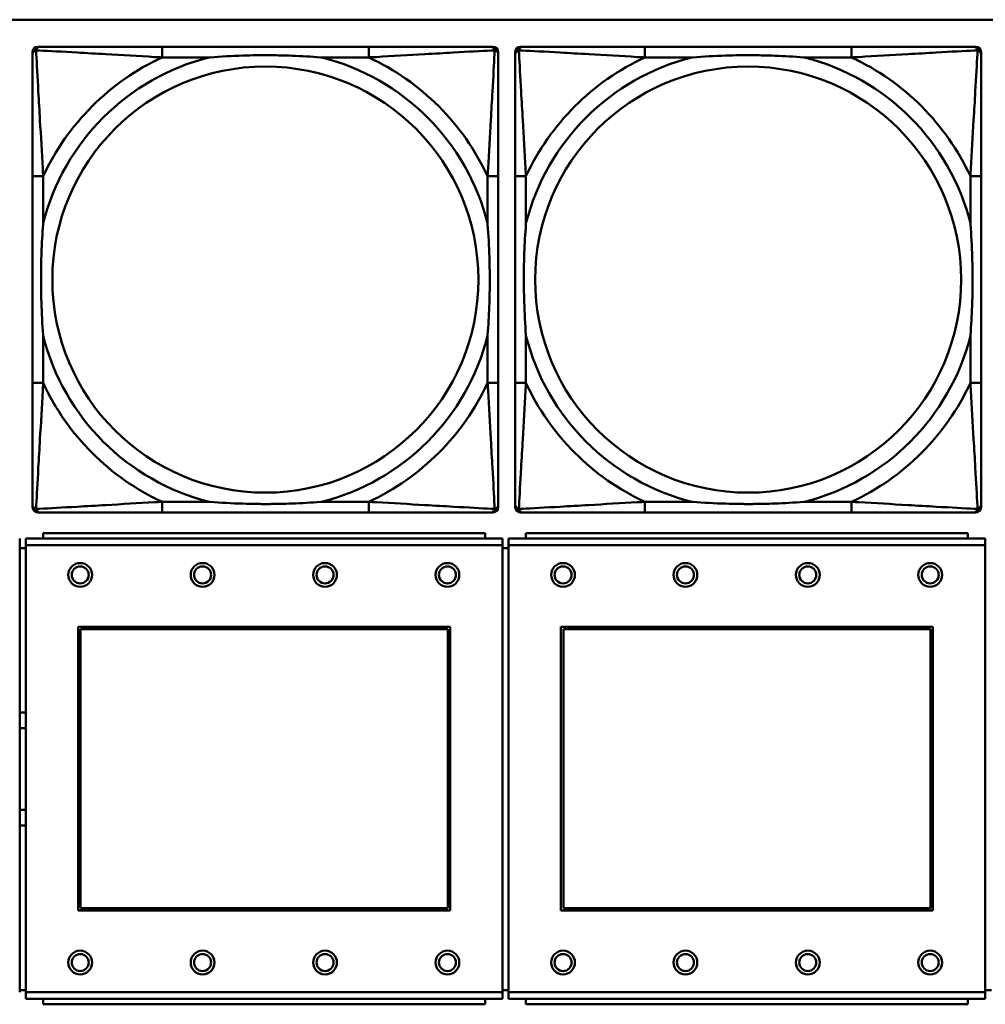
# Model space of a CAD drawing. Header units: inches. Extents: x 9.4 to 55.3, y 0.3 to 33.1.
# Tile 8 of 173: x 15.4 to 16.8, y 7.1 to 8.6. Entities that reach past the tile are written whole.
import ezdxf

# ---------------------------------------------------------------- set-up
doc = ezdxf.new("R2010")
doc.units = ezdxf.units.IN
doc.header["$MEASUREMENT"] = 0
doc.layers.add('Visible Edges(ANSI)', color=7, linetype='Continuous', lineweight=50)
doc.layers.add('Visible Tangent Edges(ANSI)', color=7, linetype='Continuous', lineweight=50)

msp = doc.modelspace()

# ---------------------------------------------------------------- linework, layer by layer
at = {"layer": 'Visible Edges(ANSI)'}
for p, q in [((14.6826, 8.5956), (31.7766, 8.5956)), ((15.4327, 7.8787), (15.4327, 8.548)), ((15.4406, 8.5559), (15.4445, 8.5559)), ((15.9272, 8.5559), (15.6232, 8.5559)), ((16.1059, 8.5559), (16.1098, 8.5559)), ((16.1177, 8.548), (16.1177, 8.5441)), ((16.1427, 7.8787), (16.1427, 8.548)), ((16.1506, 8.5559), (16.1545, 8.5559)), ((16.6372, 8.5559), (16.3332, 8.5559)), ((16.8159, 8.5559), (16.8198, 8.5559)), ((16.8277, 8.548), (16.8277, 8.5441)), ((15.4327, 8.3653), (15.4327, 8.0614)), ((16.1177, 8.0614), (16.1177, 8.3653)), ((16.1427, 8.3653), (16.1427, 8.0614)), ((16.8277, 8.0614), (16.8277, 8.3653)), ((16.1177, 7.8827), (16.1177, 7.8787)), ((16.8277, 7.8827), (16.8277, 7.8787)), ((16.1098, 7.8708), (15.4406, 7.8708)), ((15.6232, 7.8708), (15.9272, 7.8708)), ((16.8198, 7.8708), (16.1506, 7.8708)), ((16.3332, 7.8708), (16.6372, 7.8708)), ((16.0984, 7.8407), (15.4484, 7.8407)), ((15.4484, 7.8327), (15.4484, 7.8407)), ((16.0984, 7.8407), (16.0984, 7.8327)), ((16.8084, 7.8407), (16.1584, 7.8407)), ((16.1584, 7.8327), (16.1584, 7.8407)), ((16.8084, 7.8407), (16.8084, 7.8327)), ((15.4139, 7.8327), (15.4139, 7.8227)), ((15.4139, 7.1657), (15.4139, 7.8227)), ((16.1239, 7.8327), (15.4229, 7.8327)), ((15.4229, 7.8227), (15.4229, 7.8327)), ((15.4229, 7.8227), (15.4229, 7.1657)), ((16.1239, 7.8327), (16.1239, 7.8227)), ((16.1239, 7.1657), (16.1239, 7.8227)), ((16.8339, 7.8327), (16.1329, 7.8327)), ((16.1329, 7.8227), (16.1329, 7.8327)), ((16.1329, 7.8227), (16.1329, 7.1657)), ((16.8339, 7.8327), (16.8339, 7.8227)), ((16.8339, 7.1657), (16.8339, 7.8227)), ((15.4229, 7.8187), (15.4139, 7.8187)), ((16.1329, 7.8187), (16.1239, 7.8187)), ((15.4999, 7.2857), (15.4999, 7.7027)), ((15.4999, 7.7027), (16.0469, 7.7027)), ((15.5035, 7.6991), (16.0433, 7.6991)), ((15.5035, 7.2893), (15.5035, 7.6991)), ((16.0433, 7.6991), (16.0433, 7.2893)), ((16.0469, 7.7027), (16.0469, 7.2857)), ((16.2099, 7.2857), (16.2099, 7.7027)), ((16.2099, 7.7027), (16.7569, 7.7027)), ((16.2135, 7.6991), (16.7533, 7.6991)), ((16.2135, 7.2893), (16.2135, 7.6991)), ((16.7533, 7.6991), (16.7533, 7.2893)), ((16.7569, 7.7027), (16.7569, 7.2857)), ((16.0469, 7.2857), (15.4999, 7.2857)), ((16.0433, 7.2893), (15.5035, 7.2893)), ((16.7569, 7.2857), (16.2099, 7.2857)), ((16.7533, 7.2893), (16.2135, 7.2893)), ((15.4139, 7.1687), (15.4229, 7.1687)), ((16.1239, 7.1687), (16.1329, 7.1687)), ((16.8339, 7.1687), (16.8429, 7.1687)), ((15.4229, 7.1557), (15.4229, 7.1657)), ((15.4229, 7.1557), (16.1239, 7.1557)), ((15.4484, 7.1557), (15.4484, 7.1477)), ((16.0984, 7.1477), (16.0984, 7.1557)), ((16.1239, 7.1657), (16.1239, 7.1557)), ((16.1329, 7.1557), (16.1329, 7.1657)), ((16.1329, 7.1557), (16.8339, 7.1557)), ((16.1584, 7.1557), (16.1584, 7.1477)), ((16.8084, 7.1477), (16.8084, 7.1557)), ((16.8339, 7.1657), (16.8339, 7.1557)), ((16.0984, 7.1477), (15.4484, 7.1477)), ((16.8084, 7.1477), (16.1584, 7.1477))]:
    msp.add_line(p, q, dxfattribs=at)
for centre, radius in [((15.5029, 7.7791), 0.0175), ((15.5029, 7.7791), 0.0125), ((15.6829, 7.7791), 0.0175), ((15.6829, 7.7791), 0.0125), ((15.8629, 7.7791), 0.0175), ((15.8629, 7.7791), 0.0125), ((16.0429, 7.7791), 0.0175), ((16.0429, 7.7791), 0.0125), ((16.2129, 7.7791), 0.0175), ((16.2129, 7.7791), 0.0125), ((16.3929, 7.7791), 0.0175), ((16.3929, 7.7791), 0.0125), ((16.5729, 7.7791), 0.0175), ((16.5729, 7.7791), 0.0125), ((16.7529, 7.7791), 0.0175), ((16.7529, 7.7791), 0.0125), ((15.5029, 7.2091), 0.0175), ((15.6829, 7.2091), 0.0175), ((15.8629, 7.2091), 0.0175), ((16.0429, 7.2091), 0.0175), ((16.2129, 7.2091), 0.0175), ((16.3929, 7.2091), 0.0175), ((16.5729, 7.2091), 0.0175), ((16.7529, 7.2091), 0.0175), ((15.5029, 7.2091), 0.0125), ((15.6829, 7.2091), 0.0125), ((15.8629, 7.2091), 0.0125), ((16.0429, 7.2091), 0.0125), ((16.2129, 7.2091), 0.0125), ((16.3929, 7.2091), 0.0125), ((16.5729, 7.2091), 0.0125), ((16.7529, 7.2091), 0.0125)]:
    msp.add_circle(centre, radius, dxfattribs=at)
for centre, radius, start, end in [((15.4406, 8.548), 0.00787, 90, 180), ((15.4445, 8.5441), 0.0118, 90, 180), ((16.1059, 8.5441), 0.0118, 0, 90), ((16.1098, 8.548), 0.00787, 0, 90), ((16.1506, 8.548), 0.00787, 90, 180), ((16.1545, 8.5441), 0.0118, 90, 180), ((16.8159, 8.5441), 0.0118, 0, 90), ((16.8198, 8.548), 0.00787, 0, 90), ((15.4445, 7.8827), 0.0118, 180, 270), ((15.4406, 7.8787), 0.00787, 180, 270), ((16.1059, 7.8827), 0.0118, 270, 360), ((16.1098, 7.8787), 0.00787, 270, 0), ((16.1545, 7.8827), 0.0118, 180, 270), ((16.1506, 7.8787), 0.00787, 180, 270), ((16.8159, 7.8827), 0.0118, 270, 360), ((16.8198, 7.8787), 0.00787, 270, 0), ((15.4186, 7.4937), 0.083, 87.058, 93.2739), ((15.4186, 7.4937), 0.06, 85.9286, 94.5311), ((15.4186, 7.4937), 0.06, 265.4689, 274.0714), ((15.4186, 7.4937), 0.083, 266.7261, 272.942)]:
    msp.add_arc(centre, radius, start, end, dxfattribs=at)
for points, knots in [([(15.4327, 8.5441), (15.4327, 8.5292), (15.4327, 8.4876), (15.4327, 8.4469), (15.4327, 8.4204), (15.4327, 8.3925), (15.4327, 8.3653)], [-0.5252205, -0.5252205, -0.5252205, -0.5252205, -0.20743, -0.20743, -0.20743, 0, 0, 0, 0]), ([(15.6232, 8.5559), (15.6197, 8.5559), (15.6161, 8.5559), (15.6125, 8.5559), (15.5793, 8.5559), (15.5456, 8.5559), (15.5147, 8.5559), (15.4878, 8.5559), (15.4622, 8.5559), (15.4488, 8.5559), (15.4472, 8.5559), (15.4457, 8.5559), (15.4445, 8.5559)], [0, 0, 0, 0, 0.0272471, 0.0272471, 0.0272471, 0.2790553, 0.2790553, 0.2790553, 0.4988354, 0.4988354, 0.4988354, 0.5252205, 0.5252205, 0.5252205, 0.5252205]), ([(15.6925, 8.5401), (15.6929, 8.5402), (15.6933, 8.5402), (15.7098, 8.5414), (15.7259, 8.5423), (15.7489, 8.543), (15.7555, 8.5432), (15.7647, 8.5433), (15.7672, 8.5433), (15.7713, 8.5433), (15.7729, 8.5433), (15.776, 8.5433), (15.7775, 8.5433), (15.7811, 8.5433), (15.7832, 8.5433), (15.7893, 8.5432), (15.7935, 8.5432), (15.8032, 8.543), (15.8088, 8.5428), (15.8286, 8.5421), (15.8426, 8.5413), (15.8571, 8.5402), (15.8575, 8.5402), (15.858, 8.5401)], [-0.416114, -0.416114, -0.416114, -0.416114, -0.4127691, -0.4127691, -0.2896446, -0.2896446, -0.2388934, -0.2388934, -0.2201881, -0.2201881, -0.2080204, -0.2080204, -0.196499, -0.196499, -0.1809939, -0.1809939, -0.149741, -0.149741, -0.1073162, -0.1073162, 0, 0, 0.0033356, 0.0033356, 0.0033356, 0.0033356]), ([(16.1059, 8.5559), (16.091, 8.5559), (16.0494, 8.5559), (16.0088, 8.5559), (15.9822, 8.5559), (15.9544, 8.5559), (15.9272, 8.5559)], [-0.5252205, -0.5252205, -0.5252205, -0.5252205, -0.20743, -0.20743, -0.20743, 0, 0, 0, 0]), ([(16.1177, 8.3653), (16.1177, 8.3689), (16.1177, 8.3725), (16.1177, 8.3761), (16.1177, 8.4093), (16.1177, 8.443), (16.1177, 8.4739), (16.1177, 8.5008), (16.1177, 8.5264), (16.1177, 8.5398), (16.1177, 8.5414), (16.1177, 8.5428), (16.1177, 8.5441)], [0, 0, 0, 0, 0.0272471, 0.0272471, 0.0272471, 0.2790553, 0.2790553, 0.2790553, 0.4988354, 0.4988354, 0.4988354, 0.5252205, 0.5252205, 0.5252205, 0.5252205]), ([(16.1427, 8.5441), (16.1427, 8.5292), (16.1427, 8.4876), (16.1427, 8.4469), (16.1427, 8.4204), (16.1427, 8.3925), (16.1427, 8.3653)], [-0.5252205, -0.5252205, -0.5252205, -0.5252205, -0.20743, -0.20743, -0.20743, 0, 0, 0, 0]), ([(16.3332, 8.5559), (16.3297, 8.5559), (16.3261, 8.5559), (16.3225, 8.5559), (16.2893, 8.5559), (16.2556, 8.5559), (16.2247, 8.5559), (16.1978, 8.5559), (16.1722, 8.5559), (16.1588, 8.5559), (16.1572, 8.5559), (16.1557, 8.5559), (16.1545, 8.5559)], [0, 0, 0, 0, 0.0272471, 0.0272471, 0.0272471, 0.2790553, 0.2790553, 0.2790553, 0.4988354, 0.4988354, 0.4988354, 0.5252205, 0.5252205, 0.5252205, 0.5252205]), ([(16.4025, 8.5401), (16.4029, 8.5402), (16.4033, 8.5402), (16.4198, 8.5414), (16.4359, 8.5423), (16.4589, 8.543), (16.4655, 8.5432), (16.4747, 8.5433), (16.4772, 8.5433), (16.4813, 8.5433), (16.4829, 8.5433), (16.486, 8.5433), (16.4875, 8.5433), (16.4911, 8.5433), (16.4932, 8.5433), (16.4993, 8.5432), (16.5035, 8.5432), (16.5132, 8.543), (16.5188, 8.5428), (16.5386, 8.5421), (16.5526, 8.5413), (16.5671, 8.5402), (16.5675, 8.5402), (16.568, 8.5401)], [-0.416114, -0.416114, -0.416114, -0.416114, -0.4127691, -0.4127691, -0.2896446, -0.2896446, -0.2388934, -0.2388934, -0.2201881, -0.2201881, -0.2080204, -0.2080204, -0.196499, -0.196499, -0.1809939, -0.1809939, -0.149741, -0.149741, -0.1073162, -0.1073162, 0, 0, 0.0033356, 0.0033356, 0.0033356, 0.0033356]), ([(16.8159, 8.5559), (16.801, 8.5559), (16.7594, 8.5559), (16.7188, 8.5559), (16.6922, 8.5559), (16.6644, 8.5559), (16.6372, 8.5559)], [-0.5252205, -0.5252205, -0.5252205, -0.5252205, -0.20743, -0.20743, -0.20743, 0, 0, 0, 0]), ([(16.8277, 8.3653), (16.8277, 8.3689), (16.8277, 8.3725), (16.8277, 8.3761), (16.8277, 8.4093), (16.8277, 8.443), (16.8277, 8.4739), (16.8277, 8.5008), (16.8277, 8.5264), (16.8277, 8.5398), (16.8277, 8.5414), (16.8277, 8.5428), (16.8277, 8.5441)], [0, 0, 0, 0, 0.0272471, 0.0272471, 0.0272471, 0.2790553, 0.2790553, 0.2790553, 0.4988354, 0.4988354, 0.4988354, 0.5252205, 0.5252205, 0.5252205, 0.5252205]), ([(15.4484, 8.1306), (15.4484, 8.1311), (15.4484, 8.1315), (15.4471, 8.148), (15.4463, 8.1641), (15.4456, 8.187), (15.4454, 8.1937), (15.4453, 8.2029), (15.4453, 8.2054), (15.4453, 8.2094), (15.4453, 8.211), (15.4453, 8.2142), (15.4453, 8.2157), (15.4453, 8.2193), (15.4453, 8.2213), (15.4453, 8.2275), (15.4454, 8.2316), (15.4456, 8.2414), (15.4458, 8.247), (15.4465, 8.2667), (15.4473, 8.2808), (15.4484, 8.2952), (15.4484, 8.2957), (15.4484, 8.2961)], [-0.416114, -0.416114, -0.416114, -0.416114, -0.4127691, -0.4127691, -0.2896446, -0.2896446, -0.2388934, -0.2388934, -0.2201881, -0.2201881, -0.2080204, -0.2080204, -0.196499, -0.196499, -0.1809939, -0.1809939, -0.149741, -0.149741, -0.1073162, -0.1073162, 0, 0, 0.0033356, 0.0033356, 0.0033356, 0.0033356]), ([(16.102, 8.2961), (16.102, 8.2957), (16.102, 8.2952), (16.1033, 8.2787), (16.1041, 8.2627), (16.1048, 8.2397), (16.105, 8.233), (16.1051, 8.2238), (16.1051, 8.2214), (16.1051, 8.2173), (16.1051, 8.2157), (16.1052, 8.2126), (16.1051, 8.211), (16.1051, 8.2075), (16.1051, 8.2054), (16.1051, 8.1992), (16.105, 8.1951), (16.1048, 8.1854), (16.1046, 8.1798), (16.1039, 8.16), (16.1031, 8.146), (16.102, 8.1315), (16.102, 8.1311), (16.102, 8.1306)], [-0.416114, -0.416114, -0.416114, -0.416114, -0.4127691, -0.4127691, -0.2896446, -0.2896446, -0.2388934, -0.2388934, -0.2201881, -0.2201881, -0.2080204, -0.2080204, -0.196499, -0.196499, -0.1809939, -0.1809939, -0.149741, -0.149741, -0.1073162, -0.1073162, 0, 0, 0.0033356, 0.0033356, 0.0033356, 0.0033356]), ([(16.1584, 8.1306), (16.1584, 8.1311), (16.1584, 8.1315), (16.1571, 8.148), (16.1563, 8.1641), (16.1556, 8.187), (16.1554, 8.1937), (16.1553, 8.2029), (16.1553, 8.2054), (16.1553, 8.2094), (16.1553, 8.211), (16.1553, 8.2142), (16.1553, 8.2157), (16.1553, 8.2193), (16.1553, 8.2213), (16.1553, 8.2275), (16.1554, 8.2316), (16.1556, 8.2414), (16.1558, 8.247), (16.1565, 8.2667), (16.1573, 8.2808), (16.1584, 8.2952), (16.1584, 8.2957), (16.1584, 8.2961)], [-0.416114, -0.416114, -0.416114, -0.416114, -0.4127691, -0.4127691, -0.2896446, -0.2896446, -0.2388934, -0.2388934, -0.2201881, -0.2201881, -0.2080204, -0.2080204, -0.196499, -0.196499, -0.1809939, -0.1809939, -0.149741, -0.149741, -0.1073162, -0.1073162, 0, 0, 0.0033356, 0.0033356, 0.0033356, 0.0033356]), ([(16.812, 8.2961), (16.812, 8.2957), (16.812, 8.2952), (16.8133, 8.2787), (16.8141, 8.2627), (16.8148, 8.2397), (16.815, 8.233), (16.8151, 8.2238), (16.8151, 8.2214), (16.8151, 8.2173), (16.8151, 8.2157), (16.8152, 8.2126), (16.8151, 8.211), (16.8151, 8.2075), (16.8151, 8.2054), (16.8151, 8.1992), (16.815, 8.1951), (16.8148, 8.1854), (16.8146, 8.1798), (16.8139, 8.16), (16.8131, 8.146), (16.812, 8.1315), (16.812, 8.1311), (16.812, 8.1306)], [-0.416114, -0.416114, -0.416114, -0.416114, -0.4127691, -0.4127691, -0.2896446, -0.2896446, -0.2388934, -0.2388934, -0.2201881, -0.2201881, -0.2080204, -0.2080204, -0.196499, -0.196499, -0.1809939, -0.1809939, -0.149741, -0.149741, -0.1073162, -0.1073162, 0, 0, 0.0033356, 0.0033356, 0.0033356, 0.0033356]), ([(15.4327, 8.0614), (15.4327, 8.0342), (15.4327, 8.0063), (15.4327, 7.9798), (15.4327, 7.9391), (15.4327, 7.8975), (15.4327, 7.8827)], [3.9382945, 3.9382945, 3.9382945, 3.9382945, 4.1457245, 4.1457245, 4.1457245, 4.463515, 4.463515, 4.463515, 4.463515]), ([(16.1177, 7.8827), (16.1177, 7.8975), (16.1177, 7.9391), (16.1177, 7.9798), (16.1177, 8.0063), (16.1177, 8.0342), (16.1177, 8.0614)], [-0.5252205, -0.5252205, -0.5252205, -0.5252205, -0.20743, -0.20743, -0.20743, 0, 0, 0, 0]), ([(16.1427, 8.0614), (16.1427, 8.0342), (16.1427, 8.0063), (16.1427, 7.9798), (16.1427, 7.9391), (16.1427, 7.8975), (16.1427, 7.8827)], [3.9382945, 3.9382945, 3.9382945, 3.9382945, 4.1457245, 4.1457245, 4.1457245, 4.463515, 4.463515, 4.463515, 4.463515]), ([(16.8277, 7.8827), (16.8277, 7.8975), (16.8277, 7.9391), (16.8277, 7.9798), (16.8277, 8.0063), (16.8277, 8.0342), (16.8277, 8.0614)], [-0.5252205, -0.5252205, -0.5252205, -0.5252205, -0.20743, -0.20743, -0.20743, 0, 0, 0, 0]), ([(15.858, 7.8866), (15.8575, 7.8866), (15.8571, 7.8865), (15.8426, 7.8854), (15.8286, 7.8846), (15.8088, 7.8839), (15.8032, 7.8838), (15.7935, 7.8836), (15.7893, 7.8835), (15.7832, 7.8834), (15.7811, 7.8834), (15.7775, 7.8834), (15.776, 7.8834), (15.7729, 7.8834), (15.7713, 7.8834), (15.7672, 7.8834), (15.7647, 7.8835), (15.7555, 7.8836), (15.7489, 7.8837), (15.7259, 7.8844), (15.7098, 7.8853), (15.6933, 7.8865), (15.6929, 7.8866), (15.6925, 7.8866)], [-0.4149464, -0.4149464, -0.4149464, -0.4149464, -0.41162, -0.41162, -0.3046026, -0.3046026, -0.2622958, -0.2622958, -0.23113, -0.23113, -0.215668, -0.215668, -0.2041787, -0.2041787, -0.1920448, -0.1920448, -0.1733916, -0.1733916, -0.1227817, -0.1227817, 0, 0, 0.0033356, 0.0033356, 0.0033356, 0.0033356]), ([(16.568, 7.8866), (16.5675, 7.8866), (16.5671, 7.8865), (16.5526, 7.8854), (16.5386, 7.8846), (16.5188, 7.8839), (16.5132, 7.8838), (16.5035, 7.8836), (16.4993, 7.8835), (16.4932, 7.8834), (16.4911, 7.8834), (16.4875, 7.8834), (16.486, 7.8834), (16.4829, 7.8834), (16.4813, 7.8834), (16.4772, 7.8834), (16.4747, 7.8835), (16.4655, 7.8836), (16.4589, 7.8837), (16.4359, 7.8844), (16.4198, 7.8853), (16.4033, 7.8865), (16.4029, 7.8866), (16.4025, 7.8866)], [-0.4149464, -0.4149464, -0.4149464, -0.4149464, -0.41162, -0.41162, -0.3046026, -0.3046026, -0.2622958, -0.2622958, -0.23113, -0.23113, -0.215668, -0.215668, -0.2041787, -0.2041787, -0.1920448, -0.1920448, -0.1733916, -0.1733916, -0.1227817, -0.1227817, 0, 0, 0.0033356, 0.0033356, 0.0033356, 0.0033356]), ([(15.4445, 7.8708), (15.4594, 7.8708), (15.501, 7.8708), (15.5416, 7.8708), (15.5682, 7.8708), (15.596, 7.8708), (15.6232, 7.8708)], [-0.5252205, -0.5252205, -0.5252205, -0.5252205, -0.20743, -0.20743, -0.20743, 0, 0, 0, 0]), ([(15.9272, 7.8708), (15.9544, 7.8708), (15.9822, 7.8708), (16.0088, 7.8708), (16.0494, 7.8708), (16.091, 7.8708), (16.1059, 7.8708)], [3.9382945, 3.9382945, 3.9382945, 3.9382945, 4.1457245, 4.1457245, 4.1457245, 4.463515, 4.463515, 4.463515, 4.463515]), ([(16.1545, 7.8708), (16.1694, 7.8708), (16.211, 7.8708), (16.2516, 7.8708), (16.2782, 7.8708), (16.306, 7.8708), (16.3332, 7.8708)], [-0.5252205, -0.5252205, -0.5252205, -0.5252205, -0.20743, -0.20743, -0.20743, 0, 0, 0, 0]), ([(16.6372, 7.8708), (16.6644, 7.8708), (16.6922, 7.8708), (16.7188, 7.8708), (16.7594, 7.8708), (16.801, 7.8708), (16.8159, 7.8708)], [3.9382945, 3.9382945, 3.9382945, 3.9382945, 4.1457245, 4.1457245, 4.1457245, 4.463515, 4.463515, 4.463515, 4.463515])]:
    msp.add_open_spline(points, degree=3, knots=knots, dxfattribs=at)
at = {"layer": 'Visible Tangent Edges(ANSI)'}
for p, q in [((15.6232, 8.5559), (15.6232, 8.5401)), ((15.9272, 8.5559), (15.9272, 8.5401)), ((16.3332, 8.5559), (16.3332, 8.5401)), ((16.6372, 8.5559), (16.6372, 8.5401)), ((15.6232, 8.5401), (15.6925, 8.5401)), ((15.858, 8.5401), (15.9272, 8.5401)), ((16.3332, 8.5401), (16.4025, 8.5401)), ((16.568, 8.5401), (16.6372, 8.5401)), ((15.4484, 8.3653), (15.4327, 8.3653)), ((15.4484, 8.2961), (15.4484, 8.3653)), ((16.1177, 8.3653), (16.102, 8.3653)), ((16.102, 8.3653), (16.102, 8.2961)), ((16.1584, 8.3653), (16.1427, 8.3653)), ((16.1584, 8.2961), (16.1584, 8.3653)), ((16.8277, 8.3653), (16.812, 8.3653)), ((16.812, 8.3653), (16.812, 8.2961)), ((15.4484, 8.0614), (15.4484, 8.1306)), ((16.102, 8.1306), (16.102, 8.0614)), ((16.1584, 8.0614), (16.1584, 8.1306)), ((16.812, 8.1306), (16.812, 8.0614)), ((15.4484, 8.0614), (15.4327, 8.0614)), ((16.1177, 8.0614), (16.102, 8.0614)), ((16.1584, 8.0614), (16.1427, 8.0614)), ((16.8277, 8.0614), (16.812, 8.0614)), ((15.6232, 7.8866), (15.6232, 7.8708)), ((15.6925, 7.8866), (15.6232, 7.8866)), ((15.9272, 7.8866), (15.858, 7.8866)), ((15.9272, 7.8866), (15.9272, 7.8708)), ((16.3332, 7.8866), (16.3332, 7.8708)), ((16.4025, 7.8866), (16.3332, 7.8866)), ((16.6372, 7.8866), (16.568, 7.8866)), ((16.6372, 7.8866), (16.6372, 7.8708)), ((15.4229, 7.8227), (16.1239, 7.8227)), ((16.1329, 7.8227), (16.8339, 7.8227)), ((16.1239, 7.1657), (15.4229, 7.1657)), ((16.8339, 7.1657), (16.1329, 7.1657))]:
    msp.add_line(p, q, dxfattribs=at)
for centre in [(15.7752, 8.2134), (16.4852, 8.2134)]:
    msp.add_circle(centre, 0.3133, dxfattribs=at)
for centre, radius, start, end in [((15.7752, 8.2134), 0.3371, 104.2103, 165.7897), ((15.7752, 8.2134), 0.3604, 114.9407, 155.0593), ((15.7752, 8.2134), 0.3371, 14.2103, 75.7897), ((15.7752, 8.2134), 0.3604, 24.9407, 65.0593), ((16.4852, 8.2134), 0.3371, 104.2103, 165.7897), ((16.4852, 8.2134), 0.3604, 114.9407, 155.0593), ((16.4852, 8.2134), 0.3371, 14.2103, 75.7897), ((16.4852, 8.2134), 0.3604, 24.9407, 65.0593), ((15.7752, 8.2134), 0.3371, 194.2103, 255.7897), ((15.7752, 8.2134), 0.3371, 284.2103, 345.7897), ((16.4852, 8.2134), 0.3371, 194.2103, 255.7897), ((16.4852, 8.2134), 0.3371, 284.2103, 345.7897), ((15.7752, 8.2134), 0.3604, 204.9407, 245.0593), ((15.7752, 8.2134), 0.3604, 294.9407, 335.0593), ((16.4852, 8.2134), 0.3604, 204.9407, 245.0593), ((16.4852, 8.2134), 0.3604, 294.9407, 335.0593)]:
    msp.add_arc(centre, radius, start, end, dxfattribs=at)
for points, knots in [([(15.4327, 8.5441), (15.4327, 8.5447), (15.4328, 8.5452), (15.433, 8.5462), (15.4332, 8.5467), (15.4335, 8.5473), (15.4336, 8.5476), (15.4339, 8.5479), (15.434, 8.5481), (15.4343, 8.5485), (15.4346, 8.5487), (15.4353, 8.5493), (15.4358, 8.5497), (15.4368, 8.5502), (15.4374, 8.5504), (15.438, 8.5506)], [-0.02627331, -0.02627331, -0.02627331, -0.02627331, -0.02158775, -0.02158775, -0.01736415, -0.01736415, -0.0147244, -0.0147244, -0.01307456, -0.01307456, -0.00977487, -0.00977487, -0.00449537, -0.00449537, 0.00012419, 0.00012419, 0.00012419, 0.00012419]), ([(15.438, 8.5506), (15.4381, 8.5512), (15.4384, 8.5517), (15.4389, 8.5528), (15.4392, 8.5533), (15.4398, 8.554), (15.4401, 8.5542), (15.4405, 8.5546), (15.4406, 8.5547), (15.441, 8.5549), (15.4413, 8.5551), (15.4419, 8.5554), (15.4423, 8.5556), (15.4433, 8.5558), (15.4439, 8.5559), (15.4445, 8.5559)], [-0.00012419, -0.00012419, -0.00012419, -0.00012419, 0.00449537, 0.00449537, 0.00977487, 0.00977487, 0.01307456, 0.01307456, 0.0147244, 0.0147244, 0.01736415, 0.01736415, 0.02158775, 0.02158775, 0.02627331, 0.02627331, 0.02627331, 0.02627331]), ([(15.4484, 8.3653), (15.4482, 8.3691), (15.448, 8.3728), (15.4465, 8.4002), (15.4451, 8.4244), (15.4429, 8.4622), (15.442, 8.4763), (15.4401, 8.5115), (15.439, 8.5316), (15.4382, 8.5471), (15.4381, 8.5489), (15.438, 8.5506)], [0, 0, 0, 0, 0.0278591, 0.0278591, 0.201273, 0.201273, 0.3066357, 0.3066357, 0.475216, 0.475216, 0.5007189, 0.5007189, 0.5007189, 0.5007189]), ([(15.438, 8.5506), (15.4397, 8.5505), (15.4415, 8.5504), (15.4569, 8.5496), (15.4771, 8.5485), (15.5123, 8.5465), (15.5263, 8.5457), (15.5642, 8.5435), (15.5884, 8.5421), (15.6157, 8.5405), (15.6195, 8.5403), (15.6232, 8.5401)], [-0.5007189, -0.5007189, -0.5007189, -0.5007189, -0.475216, -0.475216, -0.3066357, -0.3066357, -0.201273, -0.201273, -0.0278591, -0.0278591, 0, 0, 0, 0]), ([(15.9272, 8.5401), (15.9309, 8.5403), (15.9347, 8.5405), (15.962, 8.5421), (15.9862, 8.5435), (16.0241, 8.5457), (16.0381, 8.5465), (16.0734, 8.5485), (16.0935, 8.5496), (16.1089, 8.5504), (16.1107, 8.5505), (16.1124, 8.5506)], [0, 0, 0, 0, 0.0278591, 0.0278591, 0.201273, 0.201273, 0.3066357, 0.3066357, 0.475216, 0.475216, 0.5007189, 0.5007189, 0.5007189, 0.5007189]), ([(16.1124, 8.5506), (16.1123, 8.5489), (16.1123, 8.5471), (16.1114, 8.5316), (16.1104, 8.5115), (16.1084, 8.4763), (16.1075, 8.4622), (16.1053, 8.4244), (16.1039, 8.4002), (16.1024, 8.3728), (16.1022, 8.3691), (16.102, 8.3653)], [-0.5007189, -0.5007189, -0.5007189, -0.5007189, -0.475216, -0.475216, -0.3066357, -0.3066357, -0.201273, -0.201273, -0.0278591, -0.0278591, 0, 0, 0, 0]), ([(16.1059, 8.5559), (16.1065, 8.5559), (16.1071, 8.5558), (16.1081, 8.5556), (16.1085, 8.5554), (16.1092, 8.5551), (16.1094, 8.5549), (16.1098, 8.5547), (16.1099, 8.5546), (16.1103, 8.5542), (16.1106, 8.554), (16.1112, 8.5533), (16.1115, 8.5528), (16.112, 8.5517), (16.1123, 8.5512), (16.1124, 8.5506)], [-0.02627331, -0.02627331, -0.02627331, -0.02627331, -0.02158775, -0.02158775, -0.01736415, -0.01736415, -0.0147244, -0.0147244, -0.01307456, -0.01307456, -0.00977487, -0.00977487, -0.00449537, -0.00449537, 0.00012419, 0.00012419, 0.00012419, 0.00012419]), ([(16.1124, 8.5506), (16.113, 8.5504), (16.1136, 8.5502), (16.1146, 8.5497), (16.1151, 8.5493), (16.1158, 8.5487), (16.1161, 8.5485), (16.1164, 8.5481), (16.1165, 8.5479), (16.1168, 8.5476), (16.1169, 8.5473), (16.1172, 8.5467), (16.1174, 8.5462), (16.1176, 8.5452), (16.1177, 8.5447), (16.1177, 8.5441)], [-0.00012419, -0.00012419, -0.00012419, -0.00012419, 0.00449537, 0.00449537, 0.00977487, 0.00977487, 0.01307456, 0.01307456, 0.0147244, 0.0147244, 0.01736415, 0.01736415, 0.02158775, 0.02158775, 0.02627331, 0.02627331, 0.02627331, 0.02627331]), ([(16.1427, 8.5441), (16.1427, 8.5447), (16.1428, 8.5452), (16.143, 8.5462), (16.1432, 8.5467), (16.1435, 8.5473), (16.1436, 8.5476), (16.1439, 8.5479), (16.144, 8.5481), (16.1443, 8.5485), (16.1446, 8.5487), (16.1453, 8.5493), (16.1458, 8.5497), (16.1468, 8.5502), (16.1474, 8.5504), (16.148, 8.5506)], [-0.02627331, -0.02627331, -0.02627331, -0.02627331, -0.02158775, -0.02158775, -0.01736415, -0.01736415, -0.0147244, -0.0147244, -0.01307456, -0.01307456, -0.00977487, -0.00977487, -0.00449537, -0.00449537, 0.00012419, 0.00012419, 0.00012419, 0.00012419]), ([(16.148, 8.5506), (16.1481, 8.5512), (16.1484, 8.5517), (16.1489, 8.5528), (16.1492, 8.5533), (16.1498, 8.554), (16.1501, 8.5542), (16.1505, 8.5546), (16.1506, 8.5547), (16.151, 8.5549), (16.1513, 8.5551), (16.1519, 8.5554), (16.1523, 8.5556), (16.1533, 8.5558), (16.1539, 8.5559), (16.1545, 8.5559)], [-0.00012419, -0.00012419, -0.00012419, -0.00012419, 0.00449537, 0.00449537, 0.00977487, 0.00977487, 0.01307456, 0.01307456, 0.0147244, 0.0147244, 0.01736415, 0.01736415, 0.02158775, 0.02158775, 0.02627331, 0.02627331, 0.02627331, 0.02627331]), ([(16.1584, 8.3653), (16.1582, 8.3691), (16.158, 8.3728), (16.1565, 8.4002), (16.1551, 8.4244), (16.1529, 8.4622), (16.152, 8.4763), (16.1501, 8.5115), (16.149, 8.5316), (16.1482, 8.5471), (16.1481, 8.5489), (16.148, 8.5506)], [0, 0, 0, 0, 0.0278591, 0.0278591, 0.201273, 0.201273, 0.3066357, 0.3066357, 0.475216, 0.475216, 0.5007189, 0.5007189, 0.5007189, 0.5007189]), ([(16.148, 8.5506), (16.1497, 8.5505), (16.1515, 8.5504), (16.1669, 8.5496), (16.1871, 8.5485), (16.2223, 8.5465), (16.2363, 8.5457), (16.2742, 8.5435), (16.2984, 8.5421), (16.3257, 8.5405), (16.3295, 8.5403), (16.3332, 8.5401)], [-0.5007189, -0.5007189, -0.5007189, -0.5007189, -0.475216, -0.475216, -0.3066357, -0.3066357, -0.201273, -0.201273, -0.0278591, -0.0278591, 0, 0, 0, 0]), ([(16.6372, 8.5401), (16.6409, 8.5403), (16.6447, 8.5405), (16.672, 8.5421), (16.6962, 8.5435), (16.7341, 8.5457), (16.7481, 8.5465), (16.7834, 8.5485), (16.8035, 8.5496), (16.8189, 8.5504), (16.8207, 8.5505), (16.8224, 8.5506)], [0, 0, 0, 0, 0.0278591, 0.0278591, 0.201273, 0.201273, 0.3066357, 0.3066357, 0.475216, 0.475216, 0.5007189, 0.5007189, 0.5007189, 0.5007189]), ([(16.8224, 8.5506), (16.8223, 8.5489), (16.8223, 8.5471), (16.8214, 8.5316), (16.8204, 8.5115), (16.8184, 8.4763), (16.8175, 8.4622), (16.8153, 8.4244), (16.8139, 8.4002), (16.8124, 8.3728), (16.8122, 8.3691), (16.812, 8.3653)], [-0.5007189, -0.5007189, -0.5007189, -0.5007189, -0.475216, -0.475216, -0.3066357, -0.3066357, -0.201273, -0.201273, -0.0278591, -0.0278591, 0, 0, 0, 0]), ([(16.8159, 8.5559), (16.8165, 8.5559), (16.8171, 8.5558), (16.8181, 8.5556), (16.8185, 8.5554), (16.8192, 8.5551), (16.8194, 8.5549), (16.8198, 8.5547), (16.8199, 8.5546), (16.8203, 8.5542), (16.8206, 8.554), (16.8212, 8.5533), (16.8215, 8.5528), (16.822, 8.5517), (16.8223, 8.5512), (16.8224, 8.5506)], [-0.02627331, -0.02627331, -0.02627331, -0.02627331, -0.02158775, -0.02158775, -0.01736415, -0.01736415, -0.0147244, -0.0147244, -0.01307456, -0.01307456, -0.00977487, -0.00977487, -0.00449537, -0.00449537, 0.00012419, 0.00012419, 0.00012419, 0.00012419]), ([(16.8224, 8.5506), (16.823, 8.5504), (16.8236, 8.5502), (16.8246, 8.5497), (16.8251, 8.5493), (16.8258, 8.5487), (16.8261, 8.5485), (16.8264, 8.5481), (16.8265, 8.5479), (16.8268, 8.5476), (16.8269, 8.5473), (16.8272, 8.5467), (16.8274, 8.5462), (16.8276, 8.5452), (16.8277, 8.5447), (16.8277, 8.5441)], [-0.00012419, -0.00012419, -0.00012419, -0.00012419, 0.00449537, 0.00449537, 0.00977487, 0.00977487, 0.01307456, 0.01307456, 0.0147244, 0.0147244, 0.01736415, 0.01736415, 0.02158775, 0.02158775, 0.02627331, 0.02627331, 0.02627331, 0.02627331]), ([(15.438, 7.8761), (15.4381, 7.8778), (15.4382, 7.8797), (15.439, 7.8951), (15.4401, 7.9152), (15.442, 7.9504), (15.4429, 7.9645), (15.4451, 8.0023), (15.4465, 8.0265), (15.448, 8.0539), (15.4482, 8.0577), (15.4484, 8.0614)], [-4.4390134, -4.4390134, -4.4390134, -4.4390134, -4.4135105, -4.4135105, -4.2449302, -4.2449302, -4.1395675, -4.1395675, -3.9661536, -3.9661536, -3.9382945, -3.9382945, -3.9382945, -3.9382945]), ([(16.102, 8.0614), (16.1022, 8.0577), (16.1024, 8.0539), (16.1039, 8.0265), (16.1053, 8.0023), (16.1075, 7.9645), (16.1084, 7.9504), (16.1104, 7.9152), (16.1114, 7.8951), (16.1123, 7.8797), (16.1123, 7.8778), (16.1124, 7.8761)], [0, 0, 0, 0, 0.0278591, 0.0278591, 0.201273, 0.201273, 0.3066357, 0.3066357, 0.475216, 0.475216, 0.5007189, 0.5007189, 0.5007189, 0.5007189]), ([(16.148, 7.8761), (16.1481, 7.8778), (16.1482, 7.8797), (16.149, 7.8951), (16.1501, 7.9152), (16.152, 7.9504), (16.1529, 7.9645), (16.1551, 8.0023), (16.1565, 8.0265), (16.158, 8.0539), (16.1582, 8.0577), (16.1584, 8.0614)], [-4.4390134, -4.4390134, -4.4390134, -4.4390134, -4.4135105, -4.4135105, -4.2449302, -4.2449302, -4.1395675, -4.1395675, -3.9661536, -3.9661536, -3.9382945, -3.9382945, -3.9382945, -3.9382945]), ([(16.812, 8.0614), (16.8122, 8.0577), (16.8124, 8.0539), (16.8139, 8.0265), (16.8153, 8.0023), (16.8175, 7.9645), (16.8184, 7.9504), (16.8204, 7.9152), (16.8214, 7.8951), (16.8223, 7.8797), (16.8223, 7.8778), (16.8224, 7.8761)], [0, 0, 0, 0, 0.0278591, 0.0278591, 0.201273, 0.201273, 0.3066357, 0.3066357, 0.475216, 0.475216, 0.5007189, 0.5007189, 0.5007189, 0.5007189]), ([(15.438, 7.8761), (15.4374, 7.8763), (15.4368, 7.8765), (15.4358, 7.8771), (15.4353, 7.8774), (15.4346, 7.878), (15.4343, 7.8783), (15.434, 7.8787), (15.4339, 7.8788), (15.4336, 7.8792), (15.4335, 7.8794), (15.4332, 7.8801), (15.433, 7.8805), (15.4328, 7.8815), (15.4327, 7.882), (15.4327, 7.8827)], [-0.00012419, -0.00012419, -0.00012419, -0.00012419, 0.00449537, 0.00449537, 0.00977487, 0.00977487, 0.01307456, 0.01307456, 0.0147244, 0.0147244, 0.01736415, 0.01736415, 0.02158775, 0.02158775, 0.02627331, 0.02627331, 0.02627331, 0.02627331]), ([(15.6232, 7.8866), (15.6195, 7.8864), (15.6157, 7.8862), (15.5884, 7.8847), (15.5642, 7.8832), (15.5263, 7.881), (15.5123, 7.8802), (15.4771, 7.8782), (15.4569, 7.8771), (15.4415, 7.8763), (15.4397, 7.8762), (15.438, 7.8761)], [0, 0, 0, 0, 0.0278591, 0.0278591, 0.201273, 0.201273, 0.3066357, 0.3066357, 0.475216, 0.475216, 0.5007189, 0.5007189, 0.5007189, 0.5007189]), ([(16.1124, 7.8761), (16.1107, 7.8762), (16.1089, 7.8763), (16.0935, 7.8771), (16.0734, 7.8782), (16.0381, 7.8802), (16.0241, 7.881), (15.9862, 7.8832), (15.962, 7.8847), (15.9347, 7.8862), (15.9309, 7.8864), (15.9272, 7.8866)], [-4.4390134, -4.4390134, -4.4390134, -4.4390134, -4.4135105, -4.4135105, -4.2449302, -4.2449302, -4.1395675, -4.1395675, -3.9661536, -3.9661536, -3.9382945, -3.9382945, -3.9382945, -3.9382945]), ([(16.1177, 7.8827), (16.1177, 7.882), (16.1176, 7.8815), (16.1174, 7.8805), (16.1172, 7.8801), (16.1169, 7.8794), (16.1168, 7.8792), (16.1165, 7.8788), (16.1164, 7.8787), (16.1161, 7.8783), (16.1158, 7.878), (16.1151, 7.8774), (16.1146, 7.8771), (16.1136, 7.8765), (16.113, 7.8763), (16.1124, 7.8761)], [-0.02627331, -0.02627331, -0.02627331, -0.02627331, -0.02158775, -0.02158775, -0.01736415, -0.01736415, -0.0147244, -0.0147244, -0.01307456, -0.01307456, -0.00977487, -0.00977487, -0.00449537, -0.00449537, 0.00012419, 0.00012419, 0.00012419, 0.00012419]), ([(16.148, 7.8761), (16.1474, 7.8763), (16.1468, 7.8765), (16.1458, 7.8771), (16.1453, 7.8774), (16.1446, 7.878), (16.1443, 7.8783), (16.144, 7.8787), (16.1439, 7.8788), (16.1436, 7.8792), (16.1435, 7.8794), (16.1432, 7.8801), (16.143, 7.8805), (16.1428, 7.8815), (16.1427, 7.882), (16.1427, 7.8827)], [-0.00012419, -0.00012419, -0.00012419, -0.00012419, 0.00449537, 0.00449537, 0.00977487, 0.00977487, 0.01307456, 0.01307456, 0.0147244, 0.0147244, 0.01736415, 0.01736415, 0.02158775, 0.02158775, 0.02627331, 0.02627331, 0.02627331, 0.02627331]), ([(16.3332, 7.8866), (16.3295, 7.8864), (16.3257, 7.8862), (16.2984, 7.8847), (16.2742, 7.8832), (16.2363, 7.881), (16.2223, 7.8802), (16.1871, 7.8782), (16.1669, 7.8771), (16.1515, 7.8763), (16.1497, 7.8762), (16.148, 7.8761)], [0, 0, 0, 0, 0.0278591, 0.0278591, 0.201273, 0.201273, 0.3066357, 0.3066357, 0.475216, 0.475216, 0.5007189, 0.5007189, 0.5007189, 0.5007189]), ([(16.8224, 7.8761), (16.8207, 7.8762), (16.8189, 7.8763), (16.8035, 7.8771), (16.7834, 7.8782), (16.7481, 7.8802), (16.7341, 7.881), (16.6962, 7.8832), (16.672, 7.8847), (16.6447, 7.8862), (16.6409, 7.8864), (16.6372, 7.8866)], [-4.4390134, -4.4390134, -4.4390134, -4.4390134, -4.4135105, -4.4135105, -4.2449302, -4.2449302, -4.1395675, -4.1395675, -3.9661536, -3.9661536, -3.9382945, -3.9382945, -3.9382945, -3.9382945]), ([(16.8277, 7.8827), (16.8277, 7.882), (16.8276, 7.8815), (16.8274, 7.8805), (16.8272, 7.8801), (16.8269, 7.8794), (16.8268, 7.8792), (16.8265, 7.8788), (16.8264, 7.8787), (16.8261, 7.8783), (16.8258, 7.878), (16.8251, 7.8774), (16.8246, 7.8771), (16.8236, 7.8765), (16.823, 7.8763), (16.8224, 7.8761)], [-0.02627331, -0.02627331, -0.02627331, -0.02627331, -0.02158775, -0.02158775, -0.01736415, -0.01736415, -0.0147244, -0.0147244, -0.01307456, -0.01307456, -0.00977487, -0.00977487, -0.00449537, -0.00449537, 0.00012419, 0.00012419, 0.00012419, 0.00012419]), ([(15.4445, 7.8708), (15.4439, 7.8708), (15.4433, 7.8709), (15.4423, 7.8712), (15.4419, 7.8713), (15.4413, 7.8717), (15.441, 7.8718), (15.4406, 7.8721), (15.4405, 7.8722), (15.4401, 7.8725), (15.4398, 7.8728), (15.4392, 7.8735), (15.4389, 7.874), (15.4384, 7.875), (15.4381, 7.8755), (15.438, 7.8761)], [-0.02627331, -0.02627331, -0.02627331, -0.02627331, -0.02158775, -0.02158775, -0.01736415, -0.01736415, -0.0147244, -0.0147244, -0.01307456, -0.01307456, -0.00977487, -0.00977487, -0.00449537, -0.00449537, 0.00012419, 0.00012419, 0.00012419, 0.00012419]), ([(16.1124, 7.8761), (16.1123, 7.8755), (16.112, 7.875), (16.1115, 7.874), (16.1112, 7.8735), (16.1106, 7.8728), (16.1103, 7.8725), (16.1099, 7.8722), (16.1098, 7.8721), (16.1094, 7.8718), (16.1092, 7.8717), (16.1085, 7.8713), (16.1081, 7.8712), (16.1071, 7.8709), (16.1065, 7.8708), (16.1059, 7.8708)], [-0.00012419, -0.00012419, -0.00012419, -0.00012419, 0.00449537, 0.00449537, 0.00977487, 0.00977487, 0.01307456, 0.01307456, 0.0147244, 0.0147244, 0.01736415, 0.01736415, 0.02158775, 0.02158775, 0.02627331, 0.02627331, 0.02627331, 0.02627331]), ([(16.1545, 7.8708), (16.1539, 7.8708), (16.1533, 7.8709), (16.1523, 7.8712), (16.1519, 7.8713), (16.1513, 7.8717), (16.151, 7.8718), (16.1506, 7.8721), (16.1505, 7.8722), (16.1501, 7.8725), (16.1498, 7.8728), (16.1492, 7.8735), (16.1489, 7.874), (16.1484, 7.875), (16.1481, 7.8755), (16.148, 7.8761)], [-0.02627331, -0.02627331, -0.02627331, -0.02627331, -0.02158775, -0.02158775, -0.01736415, -0.01736415, -0.0147244, -0.0147244, -0.01307456, -0.01307456, -0.00977487, -0.00977487, -0.00449537, -0.00449537, 0.00012419, 0.00012419, 0.00012419, 0.00012419]), ([(16.8224, 7.8761), (16.8223, 7.8755), (16.822, 7.875), (16.8215, 7.874), (16.8212, 7.8735), (16.8206, 7.8728), (16.8203, 7.8725), (16.8199, 7.8722), (16.8198, 7.8721), (16.8194, 7.8718), (16.8192, 7.8717), (16.8185, 7.8713), (16.8181, 7.8712), (16.8171, 7.8709), (16.8165, 7.8708), (16.8159, 7.8708)], [-0.00012419, -0.00012419, -0.00012419, -0.00012419, 0.00449537, 0.00449537, 0.00977487, 0.00977487, 0.01307456, 0.01307456, 0.0147244, 0.0147244, 0.01736415, 0.01736415, 0.02158775, 0.02158775, 0.02627331, 0.02627331, 0.02627331, 0.02627331])]:
    msp.add_open_spline(points, degree=3, knots=knots, dxfattribs=at)

doc.saveas('drawing.dxf')
